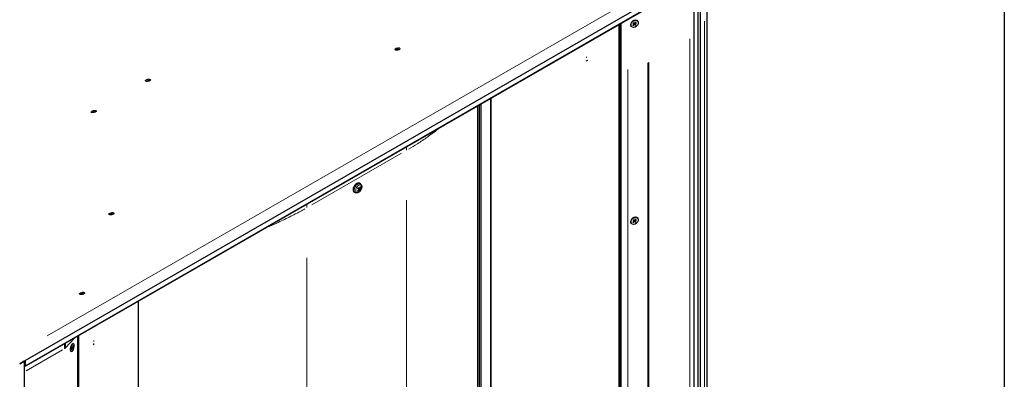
# Model space of a CAD drawing. Header units: millimetres. Extents: x 90 to 4365, y 90 to 3088.
# Tile 34 of 41: x 3787 to 4365, y 958 to 1170. Entities that reach past the tile are written whole.
import ezdxf

# ---------------------------------------------------------------- set-up
doc = ezdxf.new("R2010")
doc.units = ezdxf.units.MM
doc.header["$LTSCALE"] = 15
doc.layers.add('Border (ISO)', color=7, linetype='Continuous', lineweight=25)
doc.layers.add('Visibile (ISO)', color=7, linetype='Continuous', lineweight=25)
doc.layers.add('Visibile sottile (ISO)', color=9, linetype='Continuous', lineweight=18, true_color=0x808080)

# ---------------------------------------------------------------- blocks, each defined once
blk = doc.blocks.new('Bordi Bordo di default')
at = {"layer": 'Border (ISO)', "flags": 128}
blk.add_lwpolyline([(6, 6), (6, 204), (291, 204), (291, 6), (6, 6)], dxfattribs=at)

msp = doc.modelspace()

# ---------------------------------------------------------------- linework, layer by layer
at = {"layer": 'Visibile (ISO)'}
for p, q in [((3790.324, 969.453), (4185.951, 1197.279)), ((4186.481, 1197.585), (4186.481, 590.816)), ((4190.451, 1200.449), (4190.451, 594.464)), ((3789.812, 965.781), (4185.438, 1193.607)), ((4185.951, 1194.084), (3790.324, 966.258)), ((4183.034, 596.902), (4183.034, 1192.222)), ((4185.42, 594.789), (4185.42, 1193.596)), ((4139.91, 1167.389), (4139.91, 580.281)), ((4146.232, 1167.978), (4146.182, 1167.904)), ((4147.133, 1167.476), (4147.657, 1167.138)), ((4147.476, 1167.838), (4147.931, 1167.428)), ((4147.675, 1167.122), (4147.522, 1167.321)), ((4147.532, 1169.03), (4147.614, 1169.064)), ((4148.637, 1168.079), (4148.107, 1167.465)), ((4148.319, 1167.133), (4148.155, 1167.325)), ((4148.937, 1167.85), (4148.347, 1167.282)), ((4149.89, 1168.663), (4149.845, 1168.718)), ((4138.891, 577.708), (4138.891, 1166.802)), ((4139.435, 580.868), (4139.435, 1167.115)), ((4146.101, 1165.595), (4146.056, 1165.651)), ((4147.054, 1166.407), (4147.645, 1166.976)), ((4147.354, 1166.178), (4147.884, 1166.793)), ((4148.515, 1166.419), (4148.06, 1166.83)), ((4148.858, 1166.782), (4148.335, 1167.119)), ((4063.709, 1123.508), (4063.709, 564.015)), ((4063.709, 564.015), (4063.709, 1123.508)), ((4055.962, 568.518), (4055.962, 1119.046)), ((4057.087, 568.518), (4057.087, 1119.694)), ((4057.837, 1120.126), (4057.837, 564.925)), ((3985.697, 1068.855), (3985.576, 1069.069)), ((3986.523, 1070.458), (3985.758, 1070.795)), ((3986.644, 1069.629), (3986.231, 1069.93)), ((3987.168, 1069.878), (3986.272, 1070.338)), ((3987.064, 1073.193), (3986.489, 1073.558)), ((3987.038, 1071.297), (3987.27, 1071.289)), ((3984.1, 1068.046), (3983.496, 1068.36)), ((4146.232, 1052.311), (4146.182, 1052.238)), ((4147.133, 1051.809), (4147.657, 1051.472)), ((4147.476, 1052.172), (4147.931, 1051.761)), ((4147.532, 1053.364), (4147.614, 1053.397)), ((4148.637, 1052.413), (4148.107, 1051.798)), ((4148.937, 1052.184), (4148.347, 1051.615)), ((4149.89, 1052.996), (4149.845, 1053.052)), ((4146.101, 1049.928), (4146.056, 1049.984)), ((4147.054, 1050.741), (4147.645, 1051.31)), ((4147.354, 1050.512), (4147.884, 1051.127)), ((4147.675, 1051.455), (4147.522, 1051.655)), ((4148.515, 1050.753), (4148.06, 1051.163)), ((4148.319, 1051.467), (4148.155, 1051.658)), ((4148.858, 1051.115), (4148.335, 1051.453)), ((3856.881, 443.62), (3856.881, 1004.403)), ((3821.348, 396.833), (3821.348, 983.941)), ((3821.823, 395.682), (3821.823, 984.215)), ((3817.552, 976.081), (3817.828, 976.831)), ((3817.589, 977.174), (3817.833, 976.997)), ((3817.971, 977.364), (3817.676, 977.438)), ((3817.692, 975.944), (3817.939, 976.722)), ((3817.749, 977.642), (3817.961, 977.371)), ((3818.012, 976.82), (3817.839, 976.869)), ((3817.969, 979.277), (3818.244, 979.424)), ((3818.233, 976.542), (3818.022, 976.813)), ((3818.291, 978.24), (3818.043, 977.462)), ((3818.394, 977.01), (3818.149, 977.186)), ((3818.43, 978.103), (3818.155, 977.353)), ((3818.623, 979.446), (3818.527, 979.472)), ((3830.59, 978.741), (3830.733, 978.917)), ((3830.732, 981.012), (3830.747, 981.031)), ((3816.878, 975.212), (3817.042, 974.946)), ((3817.359, 974.738), (3817.262, 974.764)), ((3787.142, 967.621), (3790.324, 969.453)), ((3789.794, 969.148), (3787.142, 967.621)), ((3789.794, 969.148), (3789.794, 362.379)), ((3789.812, 965.781), (3789.794, 965.786)), ((3790.324, 966.258), (3789.812, 965.781)), ((3790.324, 969.453), (3790.324, 966.258))]:
    msp.add_line(p, q, dxfattribs=at)
for centre, major_axis, ratio, start_param, end_param in [((4147.95, 1167.185), (-1.894, -1.534), 0.7409493, 3.1415927, 6.2831853), ((4148.024, 1167.518), (-0.101, -0.082), 0.7409493, 0.11578, 1.8096352), ((4148.419, 1167.217), (-0.101, -0.082), 0.7409493, 4.828169, 6.5220242), ((4147.573, 1167.041), (0.101, 0.082), 0.7409493, 4.828169, 6.5220242), ((4147.967, 1166.74), (0.101, 0.082), 0.7409493, 0.11578, 1.8096352), ((4007.963, 1151.816), (-0.205, -0.042), 0.4066182, 4.3187164, 6.8253655), ((4007.213, 1151.462), (-0.716, -0.146), 0.4066182, 3.6272819, 3.6837728), ((4008.246, 1152.235), (0.716, 0.146), 0.4066182, 4.3187145, 5.7781698), ((4009.089, 1152.218), (0.205, 0.042), 0.4066182, 0.1299243, 2.6365771), ((4009.992, 1152.453), (-0.716, -0.146), 0.4066182, 0.1299243, 1.4326712), ((4119.718, 1145.898), (1.029, 0.21), 0.4066182, 4.4924227, 5.5818806), ((4119.293, 1147.979), (1.47, 0.3), 0.4066182, 4.8778173, 5.196486), ((3861.555, 1133.484), (-0.205, -0.042), 0.4066182, 4.3187164, 6.8253655), ((3860.806, 1133.13), (-0.716, -0.146), 0.4066182, 3.6272819, 3.6837728), ((3861.838, 1133.902), (0.716, 0.146), 0.4066182, 4.3187145, 5.7781698), ((3862.681, 1133.886), (0.205, 0.042), 0.4066182, 0.1299243, 2.6365771), ((3863.585, 1134.121), (-0.716, -0.146), 0.4066182, 0.1299243, 1.4326712), ((3830.018, 1115.579), (0.716, 0.146), 0.4066182, 4.3187145, 5.7781698), ((3830.861, 1115.562), (0.205, 0.042), 0.4066182, 0.1299243, 2.6365771), ((3831.765, 1115.798), (-0.716, -0.146), 0.4066182, 0.1299243, 1.4326712), ((3829.736, 1115.161), (-0.205, -0.042), 0.4066182, 4.3187164, 6.8253655), ((3828.986, 1114.806), (-0.716, -0.146), 0.4066182, 3.6272819, 3.6837728), ((3984.955, 1070.981), (-1.497, -2.6), 0.5780931, 3.1168497, 6.3079282), ((3983.226, 1071.959), (-3.089, -3.769), 0.7578118, 1.367906, 1.6012314), ((3983.239, 1072.136), (3.927, -2.884), 0.0055679, 0.7235333, 0.9568587), ((3983.094, 1072.064), (2.979, 3.856), 0.861322, 4.4860141, 4.7193395), ((3983.081, 1071.893), (-4.246, 2.391), 0.1373902, 3.8564608, 4.0897862), ((3985.712, 1070.545), (-0.511, -0.887), 0.5780931, 1.3463312, 1.6689674), ((3983.241, 1072.134), (3.862, -2.971), 0.0366219, 0.28637, 0.5196954), ((3983.229, 1071.963), (-2.864, -3.942), 0.7605537, 1.7612352, 1.9945606), ((3983.084, 1071.891), (4.298, -2.297), 0.1063361, 0.2745419, 0.5078673), ((3983.097, 1072.069), (3.257, 3.625), 0.8585801, 4.987406, 5.2207314), ((3840.06, 1055.128), (-0.205, -0.042), 0.4066182, 4.3187164, 6.8253655), ((3839.311, 1054.773), (-0.716, -0.146), 0.4066182, 3.6272819, 3.6837728), ((3840.343, 1055.546), (0.716, 0.146), 0.4066182, 4.3187145, 5.7781698), ((3841.186, 1055.53), (0.205, 0.042), 0.4066182, 0.1299243, 2.6365771), ((3842.09, 1055.765), (-0.716, -0.146), 0.4066182, 0.1299243, 1.4326712), ((4147.95, 1051.518), (-1.894, -1.534), 0.7409493, 3.1415927, 6.2831853), ((4148.024, 1051.851), (-0.101, -0.082), 0.7409493, 0.11578, 1.8096352), ((4147.573, 1051.375), (0.101, 0.082), 0.7409493, 4.828169, 6.5220242), ((4147.967, 1051.073), (0.101, 0.082), 0.7409493, 0.11578, 1.8096352), ((4148.419, 1051.55), (-0.101, -0.082), 0.7409493, 4.828169, 6.5220242), ((3822.821, 1008.352), (-0.205, -0.042), 0.4066182, 4.3187164, 6.8253655), ((3822.071, 1007.997), (-0.716, -0.146), 0.4066182, 3.6272819, 3.6837728), ((3823.103, 1008.77), (0.716, 0.146), 0.4066182, 4.3187145, 5.7781698), ((3823.947, 1008.753), (0.205, 0.042), 0.4066182, 0.1299243, 2.6365771), ((3824.85, 1008.989), (-0.716, -0.146), 0.4066182, 0.1299243, 1.4326712), ((3817.895, 977.118), (-0.632, -2.354), 0.3455103, 3.1415927, 6.2831853), ((3817.794, 976.874), (0.034, 0.126), 0.3455103, 4.4584632, 6.1523184), ((3817.978, 976.694), (0.034, 0.126), 0.3455103, 6.0292596, 7.7231148), ((3818.005, 977.49), (-0.034, -0.126), 0.3455103, 6.0292596, 7.7231148), ((3818.188, 977.31), (-0.034, -0.126), 0.3455103, 4.4584632, 6.1523184), ((3829.802, 978.947), (1.029, 0.21), 0.4066182, 5.2131353, 5.7525061), ((3829.377, 981.028), (1.47, 0.3), 0.4066182, 5.59853, 5.9171986), ((3829.995, 978.007), (-0.491, 5.691), 0.144037, 4.8604609, 4.9634584)]:
    msp.add_ellipse(centre, major_axis=major_axis, ratio=ratio, start_param=start_param, end_param=end_param, dxfattribs=at)
for centre, major_axis, ratio in [((4147.996, 1167.129), (1.894, 1.534), 0.7409493), ((4008.823, 1152.352), (1.47, 0.3), 0.4066182), ((3862.415, 1134.02), (1.47, 0.3), 0.4066182), ((3830.595, 1115.696), (1.47, 0.3), 0.4066182), ((3840.92, 1055.663), (1.47, 0.3), 0.4066182), ((4147.996, 1051.462), (1.894, 1.534), 0.7409493), ((3823.681, 1008.887), (1.47, 0.3), 0.4066182), ((3817.991, 977.092), (0.632, 2.354), 0.3455103)]:
    msp.add_ellipse(centre, major_axis=major_axis, ratio=ratio, dxfattribs=at)
for points, knots in [([(4147.167, 1167.464), (4147.167, 1167.463), (4147.167, 1167.463), (4147.164, 1167.461), (4147.16, 1167.462), (4147.149, 1167.466), (4147.141, 1167.471), (4147.133, 1167.476)], [0.04796298, 0.04796298, 0.04796298, 0.04796298, 0.049083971, 0.049083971, 0.054015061, 0.054015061, 0.058979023, 0.058979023, 0.058979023, 0.058979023]), ([(4147.167, 1167.464), (4147.185, 1167.49), (4147.204, 1167.516), (4147.243, 1167.567), (4147.264, 1167.592), (4147.307, 1167.641), (4147.33, 1167.665), (4147.376, 1167.711), (4147.401, 1167.734), (4147.45, 1167.777), (4147.475, 1167.797), (4147.501, 1167.816)], [6.05978993, 6.05978993, 6.05978993, 6.05978993, 6.14908078, 6.14908078, 6.23837164, 6.23837164, 6.3276625, 6.3276625, 6.41695335, 6.41695335, 6.50365877, 6.50365877, 6.50365877, 6.50365877]), ([(4148.937, 1167.85), (4148.928, 1167.842), (4148.916, 1167.833), (4148.896, 1167.822), (4148.883, 1167.818), (4148.865, 1167.815), (4148.856, 1167.816), (4148.849, 1167.817)], [0.019671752, 0.019671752, 0.019671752, 0.019671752, 0.024635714, 0.024635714, 0.029566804, 0.029566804, 0.033541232, 0.033541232, 0.033541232, 0.033541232]), ([(4147.388, 1166.274), (4147.389, 1166.266), (4147.388, 1166.256), (4147.385, 1166.236), (4147.381, 1166.222), (4147.37, 1166.2), (4147.362, 1166.188), (4147.354, 1166.178)], [0.045109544, 0.045109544, 0.045109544, 0.045109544, 0.049083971, 0.049083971, 0.054015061, 0.054015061, 0.058979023, 0.058979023, 0.058979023, 0.058979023]), ([(4148.515, 1166.419), (4148.508, 1166.425), (4148.499, 1166.434), (4148.482, 1166.451), (4148.472, 1166.461), (4148.457, 1166.477), (4148.449, 1166.486), (4148.443, 1166.493)], [0.019671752, 0.019671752, 0.019671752, 0.019671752, 0.024635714, 0.024635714, 0.029566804, 0.029566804, 0.033541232, 0.033541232, 0.033541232, 0.033541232]), ([(3987.064, 1073.193), (3987.235, 1073.085), (3987.384, 1072.945), (3987.632, 1072.618), (3987.727, 1072.429), (3987.871, 1071.993), (3987.905, 1071.745), (3987.911, 1071.196), (3987.867, 1070.895), (3987.705, 1070.293), (3987.584, 1069.994), (3987.282, 1069.43), (3987.101, 1069.165), (3986.689, 1068.687), (3986.457, 1068.474), (3985.945, 1068.124), (3985.665, 1067.987), (3985.102, 1067.852), (3984.826, 1067.835), (3984.395, 1067.919), (3984.243, 1067.972), (3984.1, 1068.046)], [3.0782711, 3.0782711, 3.0782711, 3.0782711, 3.2917878, 3.2917878, 3.5292471, 3.5292471, 3.8284384, 3.8284384, 4.194242, 4.194242, 4.5717131, 4.5717131, 4.9440353, 4.9440353, 5.3196214, 5.3196214, 5.6942123, 5.6942123, 6.0006857, 6.0006857, 6.1703778, 6.1703778, 6.1703778, 6.1703778]), ([(3985.558, 1070.461), (3985.575, 1070.494), (3985.592, 1070.528), (3985.629, 1070.594), (3985.648, 1070.627), (3985.688, 1070.691), (3985.709, 1070.723), (3985.751, 1070.785), (3985.773, 1070.816), (3985.817, 1070.876), (3985.84, 1070.905), (3985.863, 1070.934)], [1.38368264, 1.38368264, 1.38368264, 1.38368264, 1.4584059, 1.4584059, 1.53337008, 1.53337008, 1.60833427, 1.60833427, 1.68329845, 1.68329845, 1.75826263, 1.75826263, 1.75826263, 1.75826263]), ([(3985.838, 1070.602), (3985.806, 1070.621), (3985.778, 1070.646), (3985.742, 1070.691), (3985.729, 1070.713), (3985.72, 1070.737), (3985.719, 1070.738), (3985.719, 1070.739)], [0.19663868, 0.19663868, 0.19663868, 0.19663868, 0.212003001, 0.212003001, 0.222939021, 0.222939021, 0.223210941, 0.223210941, 0.223210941, 0.223210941]), ([(3985.824, 1070.972), (3985.834, 1070.966), (3985.843, 1070.959), (3985.855, 1070.948), (3985.861, 1070.942), (3985.864, 1070.937), (3985.864, 1070.935), (3985.863, 1070.934)], [0.019494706, 0.019494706, 0.019494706, 0.019494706, 0.024884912, 0.024884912, 0.031128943, 0.031128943, 0.0348836, 0.0348836, 0.0348836, 0.0348836]), ([(3986.193, 1069.989), (3986.207, 1069.979), (3986.218, 1069.964), (3986.233, 1069.926), (3986.236, 1069.904), (3986.234, 1069.86), (3986.228, 1069.835), (3986.209, 1069.785), (3986.195, 1069.761), (3986.178, 1069.738), (3986.176, 1069.735), (3986.174, 1069.733)], [0, 0, 0, 0, 0.010484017, 0.010484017, 0.020968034, 0.020968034, 0.031445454, 0.031445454, 0.041922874, 0.041922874, 0.042989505, 0.042989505, 0.042989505, 0.042989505]), ([(3986.436, 1069.525), (3986.451, 1069.546), (3986.47, 1069.566), (3986.51, 1069.601), (3986.531, 1069.615), (3986.568, 1069.633), (3986.587, 1069.639), (3986.62, 1069.64), (3986.634, 1069.636), (3986.646, 1069.627), (3986.647, 1069.627), (3986.648, 1069.626)], [0, 0, 0, 0, 0.010484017, 0.010484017, 0.020968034, 0.020968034, 0.031445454, 0.031445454, 0.041922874, 0.041922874, 0.042989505, 0.042989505, 0.042989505, 0.042989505]), ([(3986.715, 1070.571), (3986.703, 1070.548), (3986.687, 1070.525), (3986.652, 1070.488), (3986.633, 1070.473), (3986.596, 1070.455), (3986.576, 1070.45), (3986.539, 1070.45), (3986.522, 1070.456), (3986.506, 1070.467), (3986.505, 1070.468), (3986.503, 1070.47)], [0, 0, 0, 0, 0.010484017, 0.010484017, 0.020968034, 0.020968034, 0.031445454, 0.031445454, 0.041922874, 0.041922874, 0.042989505, 0.042989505, 0.042989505, 0.042989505]), ([(3986.958, 1070.106), (3986.948, 1070.114), (3986.939, 1070.128), (3986.929, 1070.162), (3986.928, 1070.184), (3986.93, 1070.228), (3986.935, 1070.254), (3986.95, 1070.306), (3986.961, 1070.332), (3986.974, 1070.357), (3986.975, 1070.36), (3986.976, 1070.362)], [0, 0, 0, 0, 0.010484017, 0.010484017, 0.020968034, 0.020968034, 0.031445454, 0.031445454, 0.041922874, 0.041922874, 0.042989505, 0.042989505, 0.042989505, 0.042989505]), ([(3987.168, 1069.878), (3987.18, 1069.872), (3987.193, 1069.865), (3987.217, 1069.852), (3987.232, 1069.843), (3987.254, 1069.829), (3987.265, 1069.822), (3987.279, 1069.812), (3987.284, 1069.807), (3987.287, 1069.804)], [0.056834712, 0.056834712, 0.056834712, 0.056834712, 0.061827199, 0.061827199, 0.067997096, 0.067997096, 0.074241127, 0.074241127, 0.079631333, 0.079631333, 0.079631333, 0.079631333]), ([(3987.4, 1071.39), (3987.397, 1071.377), (3987.39, 1071.363), (3987.374, 1071.339), (3987.361, 1071.325), (3987.337, 1071.307), (3987.32, 1071.299), (3987.295, 1071.291), (3987.281, 1071.289), (3987.27, 1071.289)], [0.019494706, 0.019494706, 0.019494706, 0.019494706, 0.024884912, 0.024884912, 0.031128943, 0.031128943, 0.037298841, 0.037298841, 0.042291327, 0.042291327, 0.042291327, 0.042291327]), ([(3985.697, 1068.855), (3985.703, 1068.845), (3985.707, 1068.833), (3985.712, 1068.808), (3985.711, 1068.79), (3985.705, 1068.761), (3985.698, 1068.744), (3985.682, 1068.719), (3985.672, 1068.707), (3985.661, 1068.698)], [0.056834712, 0.056834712, 0.056834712, 0.056834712, 0.061827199, 0.061827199, 0.067997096, 0.067997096, 0.074241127, 0.074241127, 0.079631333, 0.079631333, 0.079631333, 0.079631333]), ([(4147.167, 1051.797), (4147.167, 1051.797), (4147.167, 1051.796), (4147.164, 1051.795), (4147.16, 1051.796), (4147.149, 1051.8), (4147.141, 1051.804), (4147.133, 1051.809)], [0.04796298, 0.04796298, 0.04796298, 0.04796298, 0.049083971, 0.049083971, 0.054015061, 0.054015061, 0.058979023, 0.058979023, 0.058979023, 0.058979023]), ([(4147.167, 1051.797), (4147.185, 1051.823), (4147.204, 1051.849), (4147.243, 1051.901), (4147.264, 1051.926), (4147.307, 1051.975), (4147.33, 1051.999), (4147.376, 1052.045), (4147.401, 1052.067), (4147.45, 1052.11), (4147.475, 1052.13), (4147.501, 1052.15)], [6.05978993, 6.05978993, 6.05978993, 6.05978993, 6.14908078, 6.14908078, 6.23837164, 6.23837164, 6.3276625, 6.3276625, 6.41695335, 6.41695335, 6.50365877, 6.50365877, 6.50365877, 6.50365877]), ([(4148.937, 1052.184), (4148.928, 1052.175), (4148.916, 1052.166), (4148.896, 1052.156), (4148.883, 1052.151), (4148.865, 1052.149), (4148.856, 1052.149), (4148.849, 1052.151)], [0.019671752, 0.019671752, 0.019671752, 0.019671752, 0.024635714, 0.024635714, 0.029566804, 0.029566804, 0.033541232, 0.033541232, 0.033541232, 0.033541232]), ([(4147.388, 1050.608), (4147.389, 1050.599), (4147.388, 1050.589), (4147.385, 1050.569), (4147.381, 1050.556), (4147.37, 1050.534), (4147.362, 1050.521), (4147.354, 1050.512)], [0.045109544, 0.045109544, 0.045109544, 0.045109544, 0.049083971, 0.049083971, 0.054015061, 0.054015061, 0.058979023, 0.058979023, 0.058979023, 0.058979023]), ([(4148.515, 1050.753), (4148.508, 1050.759), (4148.499, 1050.768), (4148.482, 1050.784), (4148.472, 1050.795), (4148.457, 1050.811), (4148.449, 1050.819), (4148.443, 1050.827)], [0.019671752, 0.019671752, 0.019671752, 0.019671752, 0.024635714, 0.024635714, 0.029566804, 0.029566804, 0.033541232, 0.033541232, 0.033541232, 0.033541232]), ([(3817.594, 977.17), (3817.603, 977.202), (3817.611, 977.234), (3817.63, 977.297), (3817.64, 977.329), (3817.66, 977.392), (3817.671, 977.423), (3817.693, 977.485), (3817.704, 977.515), (3817.728, 977.574), (3817.74, 977.603), (3817.752, 977.631)], [6.06706518, 6.06706518, 6.06706518, 6.06706518, 6.1524998, 6.1524998, 6.23974062, 6.23974062, 6.32698144, 6.32698144, 6.41422226, 6.41422226, 6.50146307, 6.50146307, 6.50146307, 6.50146307]), ([(3818.317, 977.041), (3818.327, 977.038), (3818.337, 977.035), (3818.356, 977.028), (3818.367, 977.023), (3818.383, 977.016), (3818.39, 977.012), (3818.394, 977.01)], [0.045109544, 0.045109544, 0.045109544, 0.045109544, 0.049083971, 0.049083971, 0.054015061, 0.054015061, 0.058979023, 0.058979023, 0.058979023, 0.058979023]), ([(3818.43, 978.103), (3818.426, 978.091), (3818.419, 978.079), (3818.402, 978.06), (3818.391, 978.051), (3818.371, 978.04), (3818.36, 978.036), (3818.35, 978.035)], [0.019671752, 0.019671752, 0.019671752, 0.019671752, 0.024635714, 0.024635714, 0.029566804, 0.029566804, 0.033541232, 0.033541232, 0.033541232, 0.033541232]), ([(3817.595, 976.081), (3817.592, 976.084), (3817.589, 976.086), (3817.584, 976.093), (3817.581, 976.096), (3817.575, 976.105), (3817.572, 976.109), (3817.568, 976.116), (3817.567, 976.117), (3817.566, 976.119)], [4.70460991, 4.70460991, 4.70460991, 4.70460991, 4.7506064, 4.7506064, 4.79660288, 4.79660288, 4.84259937, 4.84259937, 4.85801829, 4.85801829, 4.85801829, 4.85801829]), ([(3817.669, 976.043), (3817.676, 976.036), (3817.683, 976.027), (3817.692, 976.008), (3817.696, 975.995), (3817.698, 975.971), (3817.696, 975.956), (3817.692, 975.944)], [0.045109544, 0.045109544, 0.045109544, 0.045109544, 0.049083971, 0.049083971, 0.054015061, 0.054015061, 0.058979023, 0.058979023, 0.058979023, 0.058979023])]:
    msp.add_open_spline(points, degree=3, knots=knots, dxfattribs=at)
for points, weights in [([(4148.595, 1167.876), (4148.712, 1167.849), (4148.849, 1167.817)], [1.01272392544, 1.01090375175, 1.00269803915]), ([(4147.388, 1166.274), (4147.369, 1166.431), (4147.353, 1166.564)], [1.00269803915, 1.01090375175, 1.01272392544]), ([(4148.223, 1166.745), (4148.324, 1166.629), (4148.443, 1166.493)], [1.01272392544, 1.01090375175, 1.00269803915]), ([(3986.272, 1070.338), (3985.984, 1070.513), (3985.838, 1070.602)], [1, 1.41024697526, 1.77428976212]), ([(4148.595, 1052.209), (4148.712, 1052.182), (4148.849, 1052.151)], [1.01272392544, 1.01090375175, 1.00269803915]), ([(4147.388, 1050.608), (4147.369, 1050.764), (4147.353, 1050.898)], [1.00269803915, 1.01090375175, 1.01272392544]), ([(4148.223, 1051.078), (4148.324, 1050.962), (4148.443, 1050.827)], [1.01272392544, 1.01090375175, 1.00269803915]), ([(3818.317, 977.041), (3818.133, 977.099), (3817.977, 977.149)], [1.00269803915, 1.01090375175, 1.01272392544]), ([(3818.217, 978.009), (3818.282, 978.021), (3818.35, 978.035)], [1.00784260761, 1.00569669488, 1.00269803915]), ([(3817.669, 976.043), (3817.619, 976.09), (3817.572, 976.135)], [1.00269803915, 1.00580228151, 1.00799267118])]:
    msp.add_rational_spline(points, weights, degree=2, dxfattribs=at)
msp.add_open_spline([(3817.749, 977.642), (3817.752, 977.638), (3817.753, 977.634), (3817.752, 977.631)], degree=3, dxfattribs=at)
at = {"layer": 'Visibile sottile (ISO)'}
for p, q in [((4165.136, 1192.383), (3803.345, 984.041)), ((4147.649, 1167.148), (4147.51, 1167.329)), ((4148.338, 1167.291), (4148.193, 1167.471)), ((4189.133, 622.681), (4189.133, 1168.773)), ((4147.876, 1166.803), (4147.729, 1166.982)), ((4148.053, 1166.84), (4147.914, 1167.02)), ((4180.382, 1158.408), (4180.382, 630.297)), ((4008.028, 1151.898), (4008.067, 1151.702)), ((4008.906, 1152.199), (4008.997, 1151.789)), ((4009.293, 1152.25), (4009.36, 1151.887)), ((4155.764, 1144.315), (4155.764, 616.258)), ((4156.404, 1144.6), (4156.404, 616.489)), ((4143.989, 613.972), (4143.989, 1140.277)), ((3861.62, 1133.566), (3861.659, 1133.37)), ((3862.499, 1133.867), (3862.59, 1133.457)), ((3862.886, 1133.918), (3862.953, 1133.555)), ((3830.679, 1115.543), (3830.77, 1115.134)), ((3831.066, 1115.594), (3831.133, 1115.231)), ((3829.801, 1115.243), (3829.839, 1115.046)), ((4014.224, 1094.909), (4014.224, 1093.065)), ((4011.297, 1091.277), (3958.614, 1060.938)), ((3986.466, 1070.486), (3985.798, 1070.782)), ((3986.902, 1070.131), (3985.894, 1070.577)), ((3986.421, 1069.533), (3986.159, 1069.687)), ((3986.962, 1070.37), (3986.705, 1070.522)), ((4014.224, 1063.577), (4014.224, 534.645)), ((3955.687, 1061.199), (3955.687, 1059.355)), ((3840.125, 1055.21), (3840.164, 1055.013)), ((3841.004, 1055.51), (3841.095, 1055.101)), ((3841.391, 1055.562), (3841.458, 1055.198)), ((4148.338, 1051.625), (4148.193, 1051.804)), ((4147.649, 1051.482), (4147.51, 1051.662)), ((4147.876, 1051.136), (4147.729, 1051.315)), ((4148.053, 1051.173), (4147.914, 1051.353)), ((3955.687, 1029.867), (3955.687, 500.936)), ((3822.886, 1008.434), (3822.924, 1008.237)), ((3823.764, 1008.734), (3823.855, 1008.325)), ((3824.151, 1008.786), (3824.218, 1008.422)), ((3813.507, 976.626), (3813.507, 979.278)), ((3813.955, 976.96), (3813.955, 979.54)), ((3814.23, 977.107), (3819.171, 982.334)), ((3817.947, 977.375), (3817.692, 977.438)), ((3817.932, 976.724), (3817.808, 976.757)), ((3818.132, 977.191), (3817.825, 977.267)), ((3818.148, 977.354), (3818.018, 977.39)), ((3790.98, 963.506), (3812.321, 975.796))]:
    msp.add_line(p, q, dxfattribs=at)
for centre, major_axis, ratio, start_param, end_param in [((4147.996, 1167.129), (-0.922, -0.747), 0.7409493, 4.6975748, 5.081822), ((4147.972, 1167.157), (0.853, 0.691), 0.7409493, 6.2558546, 6.6215815), ((4147.996, 1167.129), (0.922, 0.747), 0.7409493, 6.2683711, 6.6526183), ((4147.996, 1167.129), (-0.922, -0.747), 0.7409493, 6.2683711, 6.6526183), ((4147.972, 1167.157), (-0.853, -0.691), 0.7409493, 0.0171623, 0.381999), ((4147.972, 1167.157), (-0.853, -0.691), 0.7409493, 1.5451452, 1.9411035), ((4147.996, 1167.129), (0.922, 0.747), 0.7409493, 4.6975748, 5.081822), ((3985.545, 1070.641), (1.483, 2.575), 0.5780931, 0.134811, 3.0067817), ((3986.401, 1070.148), (-0.814, -1.414), 0.5780931, 4.4655815, 4.7830674), ((3986.357, 1070.173), (-0.738, -1.282), 0.5780931, 1.320236, 1.6533305), ((3986.401, 1070.148), (0.814, 1.414), 0.5780931, 4.4655815, 4.7830674), ((3986.357, 1070.173), (0.738, 1.282), 0.5780931, 6.0199504, 6.2707552), ((3986.401, 1070.148), (0.814, 1.414), 0.5780931, 6.0363778, 6.3538637), ((3986.401, 1070.148), (-0.814, -1.414), 0.5780931, 6.0363778, 6.3538637), ((3986.357, 1070.173), (-0.738, -1.282), 0.5780931, 6.1123199, 6.3699139), ((4147.996, 1051.462), (-0.922, -0.747), 0.7409493, 4.6975748, 5.081822), ((4147.972, 1051.491), (0.853, 0.691), 0.7409493, 6.2558546, 6.6215815), ((4147.996, 1051.462), (0.922, 0.747), 0.7409493, 6.2683711, 6.6526183), ((4147.996, 1051.462), (-0.922, -0.747), 0.7409493, 6.2683711, 6.6526183), ((4147.972, 1051.491), (-0.853, -0.691), 0.7409493, 0.0171623, 0.381999), ((4147.972, 1051.491), (-0.853, -0.691), 0.7409493, 1.5451452, 1.9411035), ((4147.996, 1051.462), (0.922, 0.747), 0.7409493, 4.6975748, 5.081822), ((3817.991, 977.092), (-0.308, -1.146), 0.3455103, 4.3278691, 4.7121163), ((3817.942, 977.105), (-0.285, -1.06), 0.3455103, 1.2078279, 1.5825409), ((3817.991, 977.092), (0.308, 1.146), 0.3455103, 4.3278691, 4.7121163), ((3817.942, 977.105), (0.285, 1.06), 0.3455103, 5.881609, 6.1656177), ((3817.991, 977.092), (0.308, 1.146), 0.3455103, 5.8986654, 6.2829126), ((3817.991, 977.092), (-0.308, -1.146), 0.3455103, 5.8986654, 6.2829126), ((3817.942, 977.105), (-0.285, -1.06), 0.3455103, 6.109427, 6.3048883)]:
    msp.add_ellipse(centre, major_axis=major_axis, ratio=ratio, start_param=start_param, end_param=end_param, dxfattribs=at)
msp.add_ellipse((3986.114, 1070.314), major_axis=(-1.245, -2.163), ratio=0.5780931, dxfattribs=at)
for points, knots in [([(4032.953, 1105.598), (4031.746, 1104.628), (4030.495, 1103.664), (4029.201, 1102.705), (4028.303, 1102.04), (4027.384, 1101.377), (4026.445, 1100.717), (4024.567, 1099.397), (4022.608, 1098.09), (4020.57, 1096.796), (4018.878, 1095.723), (4017.132, 1094.658), (4015.332, 1093.605)], [10.8523622, 10.8523622, 10.8523622, 10.8523622, 11.7419378, 11.7419378, 11.7419378, 12.3595636, 12.3595636, 12.3595636, 13.5947666, 13.5947666, 13.5947666, 14.6205506, 14.6205506, 14.6205506, 14.6205506]), ([(3954.566, 1058.612), (3952.717, 1057.565), (3950.822, 1056.532), (3948.883, 1055.516), (3946.55, 1054.293), (3944.153, 1053.094), (3941.698, 1051.921), (3940.47, 1051.334), (3939.228, 1050.753), (3937.971, 1050.179), (3936.197, 1049.369), (3934.394, 1048.572), (3932.564, 1047.788)], [0.2092569, 0.2092569, 0.2092569, 0.2092569, 1.2400482, 1.2400482, 1.2400482, 2.4801936, 2.4801936, 2.4801936, 3.1002991, 3.1002991, 3.1002991, 3.9758809, 3.9758809, 3.9758809, 3.9758809]), ([(3813.518, 976.485), (3813.52, 976.486), (3813.523, 976.488), (3813.525, 976.489), (3813.531, 976.493), (3813.537, 976.496), (3813.543, 976.5), (3813.546, 976.501), (3813.549, 976.503), (3813.552, 976.505), (3813.558, 976.509), (3813.564, 976.512), (3813.57, 976.516), (3813.573, 976.518), (3813.576, 976.519), (3813.579, 976.521), (3813.584, 976.525), (3813.59, 976.528), (3813.596, 976.532), (3813.599, 976.534), (3813.602, 976.536), (3813.605, 976.538), (3813.61, 976.541), (3813.616, 976.545), (3813.622, 976.548), (3813.625, 976.55), (3813.628, 976.552), (3813.63, 976.554), (3813.636, 976.558), (3813.642, 976.561), (3813.647, 976.565), (3813.65, 976.567), (3813.653, 976.569), (3813.656, 976.571), (3813.664, 976.576), (3813.673, 976.582), (3813.681, 976.588), (3813.689, 976.593), (3813.697, 976.599), (3813.704, 976.604)], [0.001518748, 0.001518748, 0.001518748, 0.001518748, 0.002491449, 0.002491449, 0.002491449, 0.004985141, 0.004985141, 0.004985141, 0.006233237, 0.006233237, 0.006233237, 0.008732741, 0.008732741, 0.008732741, 0.009984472, 0.009984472, 0.009984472, 0.012492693, 0.012492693, 0.012492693, 0.013749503, 0.013749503, 0.013749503, 0.01626986, 0.01626986, 0.01626986, 0.017534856, 0.017534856, 0.017534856, 0.020075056, 0.020075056, 0.020075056, 0.021349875, 0.021349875, 0.021349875, 0.025194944, 0.025194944, 0.025194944, 0.028856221, 0.028856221, 0.028856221, 0.028856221])]:
    msp.add_open_spline(points, degree=3, knots=knots, dxfattribs=at)
for points in [[(4055.959, 599.173), (4055.958, 763.343), (4055.957, 927.512), (4055.956, 1091.681)], [(3813.728, 976.62), (3813.811, 976.678), (3813.884, 976.74), (3813.945, 976.806)]]:
    msp.add_open_spline(points, degree=3, dxfattribs=at)

# ---------------------------------------------------------------- block references
at = {"xscale": 15, "yscale": 15, "zscale": 15}
msp.add_blockref('Bordi Bordo di default', (0, 0), dxfattribs=at)

doc.saveas('drawing.dxf')
